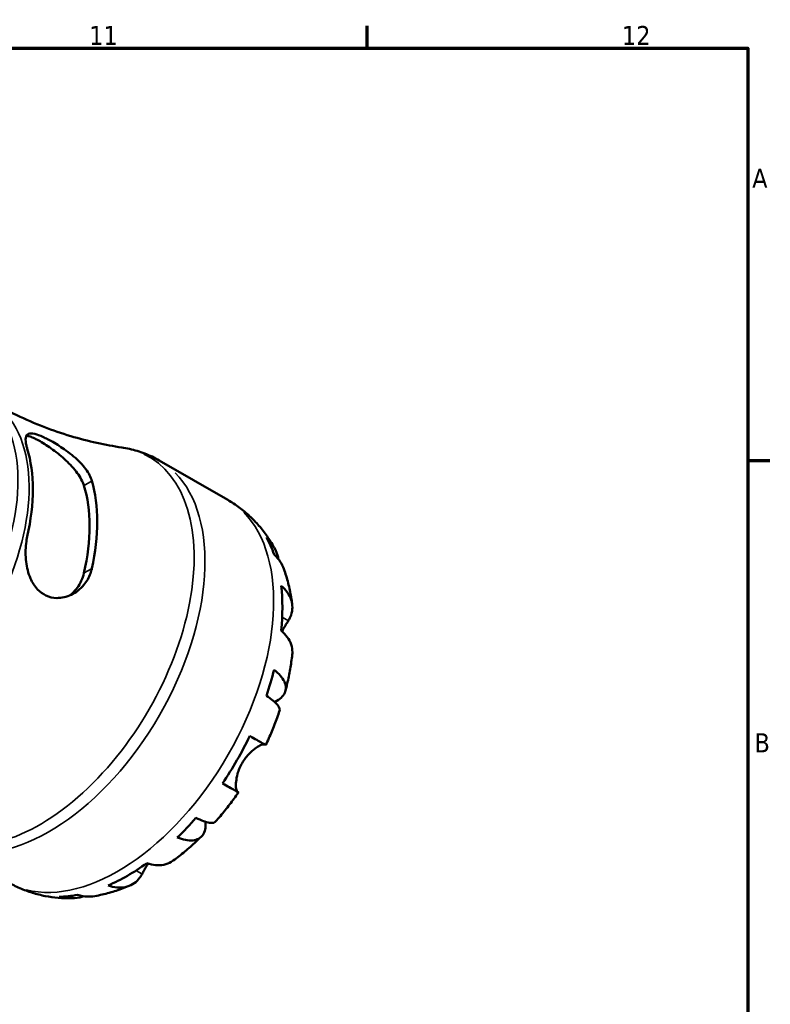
# Model space of a CAD drawing. Header units: millimetres. Extents: x 0 to 904, y 0 to 700.
# Tile 10 of 10: x 725 to 824, y 448 to 578. Entities that reach past the tile are written whole.
import ezdxf

# ---------------------------------------------------------------- set-up
doc = ezdxf.new("R2010")
doc.units = ezdxf.units.MM
for name, color, linetype, lineweight in [('Border (ISO)', 7, 'Continuous', 70), ('Visible (ISO)', 7, 'Continuous', 50), ('Visible Narrow (ISO)', 7, 'Continuous', 35)]:
    doc.layers.add(name, color=color, linetype=linetype, lineweight=lineweight)
doc.styles.add('Note Text (ISO)', font='tahoma.ttf')

# ---------------------------------------------------------------- blocks, each defined once
blk = doc.blocks.new('Borders Default Border')
at = {"layer": 'Border (ISO)'}
for p, q in [((770.92, 574), (770.92, 576.9)), ((821, 519.75), (823.9, 519.75))]:
    blk.add_line(p, q, dxfattribs=at)
at = {"layer": 'Border (ISO)', "flags": 128}
blk.add_lwpolyline([(20, 20), (20, 574), (821, 574), (821, 20), (20, 20)], dxfattribs=at)
at = {"layer": 'Border (ISO)', "color": 232, "true_color": 0xca0064, "char_height": 2.5, "attachment_point": 7, "style": 'Note Text (ISO)'}
for s, insert in [('11', (734.37, 574.4)), ('12', (804.46, 574.4)), ('A', (821.59, 555.62)), ('B', (821.89, 481.37))]:
    blk.add_mtext(s, dxfattribs=dict(at, insert=insert))

msp = doc.modelspace()

# ---------------------------------------------------------------- linework, layer by layer
at = {"layer": 'Visible (ISO)'}
msp.add_line((743.573, 519.767), (752.607, 514.565), dxfattribs=at)
for centre, major_axis, start_param, end_param in [((709.526, 505.909), (12.302, 21.364), 5.2062541, 5.7854527), ((717.445, 501.349), (-12.699, -22.053), 2.0739603, 2.6345612), ((717.445, 501.349), (-11.982, -20.807), 2.0566769, 2.6518447), ((739.408, 488.701), (14.381, 24.973), 5.8235409, 5.9535641), ((739.408, 488.701), (14.381, 24.973), 5.370605, 5.6211019), ((739.408, 488.701), (14.381, 24.973), 5.0381427, 5.168166), ((739.408, 488.701), (14.381, 24.973), 4.5852068, 4.8357037), ((739.408, 488.701), (14.381, 24.973), 4.2527446, 4.3827678), ((739.408, 488.701), (14.381, 24.973), 3.7998087, 4.0503055), ((739.408, 488.701), (-14.381, -24.973), 0.3257538, 0.455777)]:
    msp.add_ellipse(centre, major_axis=major_axis, ratio=0.5780931, start_param=start_param, end_param=end_param, dxfattribs=at)
for points, knots in [([(738.648, 521.464), (737.596, 521.62), (736.503, 521.819), (734.258, 522.317), (733.106, 522.615), (730.768, 523.319), (729.583, 523.724), (727.206, 524.64), (726.015, 525.152), (723.656, 526.277), (722.488, 526.89), (721.346, 527.547)], [0.55904277, 0.55904277, 0.55904277, 0.55904277, 0.6039271, 0.6039271, 0.64881144, 0.64881144, 0.69369578, 0.69369578, 0.73858012, 0.73858012, 0.78346445, 0.78346445, 0.78346445, 0.78346445]), ([(726.232, 521.285), (726.188, 521.432), (726.15, 521.573), (726.021, 522.119), (725.986, 522.459), (726.057, 523.002), (726.176, 523.188), (726.59, 523.346), (726.868, 523.335), (727.535, 523.16), (727.885, 523.029), (728.684, 522.669), (729.119, 522.445), (730.15, 521.858), (730.741, 521.484), (732.004, 520.575), (732.661, 520.025), (733.722, 518.92), (734.142, 518.367), (734.562, 517.562), (734.666, 517.309), (734.738, 517.062)], [-1.9560612, -1.9560612, -1.9560612, -1.9560612, -1.8897847, -1.8897847, -1.6845346, -1.6845346, -1.4586915, -1.4586915, -1.2520109, -1.2520109, -1.0861471, -1.0861471, -0.9198493, -0.9198493, -0.7102849, -0.7102849, -0.45183, -0.45183, -0.2134142, -0.2134142, -0.1027472, -0.1027472, -0.1027472, -0.1027472]), ([(726.098, 522.995), (726.236, 522.994), (726.401, 522.963), (726.956, 522.787), (727.419, 522.564), (728.421, 521.986), (729.012, 521.603), (730.2, 520.732), (730.797, 520.243), (731.855, 519.253), (732.384, 518.68), (733.216, 517.532), (733.518, 516.957), (733.677, 516.451)], [1.4108792, 1.4108792, 1.4108792, 1.4108792, 1.5244244, 1.5244244, 1.7370432, 1.7370432, 1.9496619, 1.9496619, 2.1622806, 2.1622806, 2.3915298, 2.3915298, 2.620779, 2.620779, 2.620779, 2.620779]), ([(738.648, 521.464), (738.992, 521.414), (739.334, 521.351), (740.013, 521.2), (740.351, 521.112), (741.019, 520.911), (741.35, 520.798), (742.004, 520.546), (742.326, 520.407), (742.959, 520.106), (743.269, 519.942), (743.573, 519.767)], [0.55904277, 0.55904277, 0.55904277, 0.55904277, 0.6039271, 0.6039271, 0.64881144, 0.64881144, 0.69369578, 0.69369578, 0.73858012, 0.73858012, 0.78346445, 0.78346445, 0.78346445, 0.78346445]), ([(752.607, 514.565), (753.127, 514.266), (753.629, 513.937), (754.589, 513.227), (755.048, 512.845), (755.915, 512.039), (756.324, 511.614), (757.088, 510.73), (757.444, 510.271), (758.101, 509.328), (758.404, 508.845), (758.68, 508.352)], [0.78346445, 0.78346445, 0.78346445, 0.78346445, 0.84972778, 0.84972778, 0.91599111, 0.91599111, 0.98225444, 0.98225444, 1.04851777, 1.04851777, 1.1147811, 1.1147811, 1.1147811, 1.1147811]), ([(734.738, 505.551), (734.69, 505.331), (734.627, 505.116), (734.35, 504.35), (734.054, 503.843), (733.222, 502.845), (732.643, 502.396), (731.408, 501.81), (730.757, 501.654), (729.618, 501.676), (729.138, 501.781), (728.276, 502.183), (727.902, 502.457), (727.194, 503.211), (726.887, 503.704), (726.358, 504.924), (726.175, 505.67), (725.983, 507.237), (725.984, 508.059), (726.112, 509.16), (726.165, 509.473), (726.232, 509.774)], [-1.9771996, -1.9771996, -1.9771996, -1.9771996, -1.9033927, -1.9033927, -1.7069138, -1.7069138, -1.4579464, -1.4579464, -1.2240704, -1.2240704, -1.0479806, -1.0479806, -0.8864133, -0.8864133, -0.6982037, -0.6982037, -0.4673404, -0.4673404, -0.2236033, -0.2236033, -0.1228774, -0.1228774, -0.1228774, -0.1228774]), ([(757.688, 509.639), (758.024, 509.313), (758.315, 508.948), (758.775, 508.214), (758.983, 507.778), (759.194, 507.129), (759.245, 506.94), (759.287, 506.75)], [0.17074605, 0.17074605, 0.17074605, 0.17074605, 0.33284003, 0.33284003, 0.49949435, 0.49949435, 0.56613141, 0.56613141, 0.56613141, 0.56613141]), ([(759.983, 505.485), (759.861, 505.822), (759.7, 506.142), (759.306, 506.752), (759.029, 507.088), (758.701, 507.394)], [4.87681878, 4.87681878, 4.87681878, 4.87681878, 5.01708759, 5.01708759, 5.17918157, 5.17918157, 5.17918157, 5.17918157]), ([(759.983, 505.485), (760.092, 505.179), (760.194, 504.871), (760.383, 504.254), (760.469, 503.944), (760.628, 503.323), (760.701, 503.011), (760.832, 502.387), (760.89, 502.074), (760.994, 501.447), (761.04, 501.134), (761.08, 500.819)], [1.23992704, 1.23992704, 1.23992704, 1.23992704, 1.27918684, 1.27918684, 1.31844665, 1.31844665, 1.35770645, 1.35770645, 1.39696626, 1.39696626, 1.43622606, 1.43622606, 1.43622606, 1.43622606]), ([(733.677, 504.94), (733.518, 504.252), (733.216, 503.574), (732.518, 502.62), (732.183, 502.284), (731.826, 502.014)], [-0.88373584, -0.88373584, -0.88373584, -0.88373584, -0.65448666, -0.65448666, -0.49899182, -0.49899182, -0.49899182, -0.49899182]), ([(759.626, 503.287), (759.949, 503.005), (760.22, 502.704), (760.637, 502.122), (760.818, 501.787), (761.051, 501.102), (761.104, 500.752), (761.102, 500.11), (761.045, 499.758), (760.835, 499.16), (760.713, 498.911), (760.568, 498.679)], [0.17075309, 0.17075309, 0.17075309, 0.17075309, 0.33215152, 0.33215152, 0.49888818, 0.49888818, 0.66562485, 0.66562485, 0.83351137, 0.83351137, 0.95687373, 0.95687373, 0.95687373, 0.95687373]), ([(760.568, 498.679), (760.514, 498.593), (760.457, 498.501), (760.309, 498.258), (760.215, 498.101), (760.008, 497.748), (759.896, 497.553), (759.772, 497.326), (759.762, 497.307), (759.751, 497.288)], [-0.57647647, -0.57647647, -0.57647647, -0.57647647, -0.52968676, -0.52968676, -0.46054026, -0.46054026, -0.38562403, -0.38562403, -0.37869578, -0.37869578, -0.37869578, -0.37869578]), ([(761.083, 494.22), (761.096, 494.331), (761.103, 494.44), (761.104, 494.866), (761.051, 495.215), (760.818, 495.9), (760.637, 496.236), (760.22, 496.818), (759.949, 497.119), (759.626, 497.401)], [4.66408079, 4.66408079, 4.66408079, 4.66408079, 4.71913293, 4.71913293, 4.88586959, 4.88586959, 5.05260626, 5.05260626, 5.21400469, 5.21400469, 5.21400469, 5.21400469]), ([(761.084, 494.22), (761.048, 493.902), (761.007, 493.583), (760.916, 492.946), (760.865, 492.628), (760.755, 491.993), (760.696, 491.675), (760.568, 491.04), (760.5, 490.724), (760.354, 490.091), (760.277, 489.775), (760.195, 489.459)], [1.70987059, 1.70987059, 1.70987059, 1.70987059, 1.74950043, 1.74950043, 1.78913027, 1.78913027, 1.82876011, 1.82876011, 1.86838994, 1.86838994, 1.90801978, 1.90801978, 1.90801978, 1.90801978]), ([(758.701, 492.228), (759.029, 491.971), (759.306, 491.708), (759.734, 491.216), (759.921, 490.943), (760.172, 490.405), (760.235, 490.141), (760.252, 489.671), (760.207, 489.423), (759.991, 488.958), (759.821, 488.74), (759.416, 488.371), (759.144, 488.186), (758.798, 488.014), (758.777, 488.004), (758.756, 487.993)], [0.1707461, 0.1707461, 0.1707461, 0.1707461, 0.33284, 0.33284, 0.4994944, 0.4994944, 0.6661487, 0.6661487, 0.8332087, 0.8332087, 1.0002688, 1.0002688, 1.1679728, 1.1679728, 1.1786783, 1.1786783, 1.1786783, 1.1786783]), ([(759.417, 486.838), (759.445, 486.923), (759.443, 487.019), (759.377, 487.252), (759.285, 487.418), (758.983, 487.784), (758.775, 487.986), (758.315, 488.371), (758.024, 488.589), (757.688, 488.817)], [4.56151056, 4.56151056, 4.56151056, 4.56151056, 4.68377895, 4.68377895, 4.85043327, 4.85043327, 5.01708759, 5.01708759, 5.17918157, 5.17918157, 5.17918157, 5.17918157]), ([(759.418, 486.838), (759.315, 486.532), (759.209, 486.227), (758.988, 485.618), (758.874, 485.315), (758.639, 484.711), (758.518, 484.409), (758.268, 483.809), (758.139, 483.51), (757.875, 482.915), (757.74, 482.618), (757.601, 482.323)], [2.01844919, 2.01844919, 2.01844919, 2.01844919, 2.05737161, 2.05737161, 2.09629403, 2.09629403, 2.13521645, 2.13521645, 2.17413888, 2.17413888, 2.2130613, 2.2130613, 2.2130613, 2.2130613]), ([(755.504, 483.522), (755.852, 483.323), (756.16, 483.146), (756.664, 482.856), (756.903, 482.719), (757.276, 482.506), (757.411, 482.429), (757.56, 482.345), (757.6, 482.323), (757.6, 482.323)], [0.17075309, 0.17075309, 0.17075309, 0.17075309, 0.33215152, 0.33215152, 0.49888818, 0.49888818, 0.66562485, 0.66562485, 0.80841156, 0.80841156, 0.80841156, 0.80841156]), ([(757.442, 482.412), (757.429, 482.415), (757.415, 482.418), (757.342, 482.425), (757.266, 482.416), (757.075, 482.363), (756.959, 482.318), (756.644, 482.163), (756.432, 482.036), (755.92, 481.664), (755.617, 481.401), (755.021, 480.758), (754.737, 480.378), (754.499, 479.966)], [-0.55773761, -0.55773761, -0.55773761, -0.55773761, -0.5384523, -0.5384523, -0.46383793, -0.46383793, -0.3862639, -0.3862639, -0.27840269, -0.27840269, -0.14277912, -0.14277912, 0, 0, 0, 0]), ([(754.499, 479.966), (754.37, 479.742), (754.255, 479.51), (754.049, 479.023), (753.962, 478.771), (753.794, 478.173), (753.733, 477.837), (753.671, 477.247), (753.667, 476.995), (753.691, 476.642), (753.71, 476.521), (753.759, 476.33), (753.79, 476.261), (753.841, 476.19), (753.86, 476.172), (753.88, 476.16)], [0, 0, 0, 0, 0.07774953, 0.07774953, 0.16081914, 0.16081914, 0.27783798, 0.27783798, 0.3882896, 0.3882896, 0.46542959, 0.46542959, 0.54035429, 0.54035429, 0.57953204, 0.57953204, 0.57953204, 0.57953204]), ([(753.88, 476.16), (753.945, 476.122), (753.986, 476.098), (754.013, 476.08), (753.972, 476.103), (753.811, 476.194), (753.676, 476.27), (753.303, 476.484), (753.064, 476.621), (752.56, 476.91), (752.252, 477.087), (751.904, 477.287)], [4.42788405, 4.42788405, 4.42788405, 4.42788405, 4.5512464, 4.5512464, 4.71913293, 4.71913293, 4.88586959, 4.88586959, 5.05260626, 5.05260626, 5.21400469, 5.21400469, 5.21400469, 5.21400469]), ([(754.001, 476.088), (753.815, 475.82), (753.626, 475.554), (753.242, 475.028), (753.048, 474.767), (752.653, 474.251), (752.453, 473.995), (752.047, 473.49), (751.841, 473.239), (751.424, 472.744), (751.213, 472.5), (751, 472.258)], [2.49931669, 2.49931669, 2.49931669, 2.49931669, 2.53823819, 2.53823819, 2.57715969, 2.57715969, 2.61608118, 2.61608118, 2.65500268, 2.65500268, 2.69392418, 2.69392418, 2.69392418, 2.69392418]), ([(748.413, 472.751), (748.779, 472.575), (749.113, 472.434), (749.679, 472.231), (749.958, 472.152), (750.428, 472.078), (750.619, 472.082), (750.855, 472.144), (750.939, 472.191), (750.999, 472.258)], [0.17074605, 0.17074605, 0.17074605, 0.17074605, 0.33284003, 0.33284003, 0.49949435, 0.49949435, 0.66614868, 0.66614868, 0.78787661, 0.78787661, 0.78787661, 0.78787661]), ([(749.678, 472.239), (749.679, 472.224), (749.68, 472.21), (749.703, 471.832), (749.678, 471.503), (749.559, 470.965), (749.455, 470.708), (749.157, 470.285), (748.964, 470.121), (748.548, 469.898), (748.286, 469.819), (747.694, 469.764), (747.363, 469.788), (746.721, 469.911), (746.354, 470.018), (745.967, 470.171)], [4.175506, 4.175506, 4.175506, 4.175506, 4.1819549, 4.1819549, 4.3496588, 4.3496588, 4.5167189, 4.5167189, 4.6837789, 4.6837789, 4.8504333, 4.8504333, 5.0170876, 5.0170876, 5.1791816, 5.1791816, 5.1791816, 5.1791816]), ([(749.118, 470.274), (748.885, 470.046), (748.65, 469.821), (748.175, 469.379), (747.935, 469.162), (747.449, 468.734), (747.204, 468.524), (746.708, 468.111), (746.457, 467.909), (745.951, 467.512), (745.696, 467.317), (745.438, 467.127)], [2.80439041, 2.80439041, 2.80439041, 2.80439041, 2.84402665, 2.84402665, 2.8836629, 2.8836629, 2.92329915, 2.92329915, 2.9629354, 2.9629354, 3.00257165, 3.00257165, 3.00257165, 3.00257165]), ([(742.113, 466.74), (742.068, 466.666), (742.025, 466.593), (741.87, 466.334), (741.768, 466.154), (741.575, 465.811), (741.487, 465.649), (741.382, 465.455), (741.358, 465.41), (741.334, 465.366)], [-2.11450766, -2.11450766, -2.11450766, -2.11450766, -2.08674766, -2.08674766, -2.01440674, -2.01440674, -1.93994266, -1.93994266, -1.91637503, -1.91637503, -1.91637503, -1.91637503]), ([(741.954, 466.791), (742.36, 466.654), (742.757, 466.571), (743.471, 466.503), (743.852, 466.516), (744.564, 466.658), (744.894, 466.788), (745.26, 467.003), (745.35, 467.062), (745.437, 467.127)], [0.17075309, 0.17075309, 0.17075309, 0.17075309, 0.33215152, 0.33215152, 0.49888818, 0.49888818, 0.66562485, 0.66562485, 0.71941105, 0.71941105, 0.71941105, 0.71941105]), ([(741.334, 465.366), (741.205, 465.123), (741.05, 464.892), (740.636, 464.409), (740.359, 464.183), (739.803, 463.856), (739.472, 463.726), (738.761, 463.584), (738.38, 463.571), (737.666, 463.639), (737.269, 463.722), (736.863, 463.859)], [4.42788405, 4.42788405, 4.42788405, 4.42788405, 4.5512464, 4.5512464, 4.71913293, 4.71913293, 4.88586959, 4.88586959, 5.05260626, 5.05260626, 5.21400469, 5.21400469, 5.21400469, 5.21400469]), ([(731.985, 462.168), (731.426, 462.163), (730.863, 462.184), (729.73, 462.285), (729.161, 462.363), (728.027, 462.583), (727.462, 462.723), (726.343, 463.067), (725.79, 463.271), (724.707, 463.741), (724.177, 464.008), (723.664, 464.303)], [3.59765169, 3.59765169, 3.59765169, 3.59765169, 3.66313278, 3.66313278, 3.72861386, 3.72861386, 3.79409494, 3.79409494, 3.85957603, 3.85957603, 3.92505711, 3.92505711, 3.92505711, 3.92505711]), ([(739.72, 463.839), (739.428, 463.717), (739.133, 463.6), (738.537, 463.378), (738.237, 463.272), (737.63, 463.075), (737.323, 462.982), (736.705, 462.81), (736.393, 462.731), (735.764, 462.587), (735.446, 462.522), (735.126, 462.465)], [3.27609032, 3.27609032, 3.27609032, 3.27609032, 3.31535529, 3.31535529, 3.35462026, 3.35462026, 3.39388522, 3.39388522, 3.43315019, 3.43315019, 3.47241516, 3.47241516, 3.47241516, 3.47241516]), ([(733.679, 462.438), (733.502, 462.383), (733.323, 462.335), (732.666, 462.194), (732.183, 462.156), (731.316, 462.186), (730.854, 462.253), (730.404, 462.38)], [4.78740718, 4.78740718, 4.78740718, 4.78740718, 4.85043327, 4.85043327, 5.01708759, 5.01708759, 5.17918157, 5.17918157, 5.17918157, 5.17918157]), ([(732.85, 462.618), (733.279, 462.488), (733.709, 462.417), (734.428, 462.384), (734.78, 462.404), (735.126, 462.465)], [0.17074605, 0.17074605, 0.17074605, 0.17074605, 0.33284003, 0.33284003, 0.47021059, 0.47021059, 0.47021059, 0.47021059])]:
    msp.add_open_spline(points, degree=3, knots=knots, dxfattribs=at)
at = {"layer": 'Visible Narrow (ISO)'}
for p, q in [((733.73, 516.482), (734.685, 517.031)), ((734.685, 505.52), (733.73, 504.971)), ((760.527, 498.702), (759.797, 499.123)), ((753.781, 476.217), (752.008, 477.238)), ((741.294, 465.389), (740.575, 465.803))]:
    msp.add_line(p, q, dxfattribs=at)
for centre, major_axis, start_param, end_param in [((707.574, 507.033), (-12.301, -21.361), 0.1570796, 2.984513), ((709.045, 506.186), (12.301, 21.361), 3.2986723, 6.1261057), ((727.872, 495.344), (14.339, 24.9), 3.0966928, 6.3280852), ((729.101, 494.636), (-14.472, -25.131), 0.1570796, 2.984513), ((738.135, 489.434), (14.472, 25.131), 3.2986723, 6.1261057)]:
    msp.add_ellipse(centre, major_axis=major_axis, ratio=0.5780931, start_param=start_param, end_param=end_param, dxfattribs=at)

# ---------------------------------------------------------------- block references
msp.add_blockref('Borders Default Border', (0, 0))

doc.saveas('drawing.dxf')
